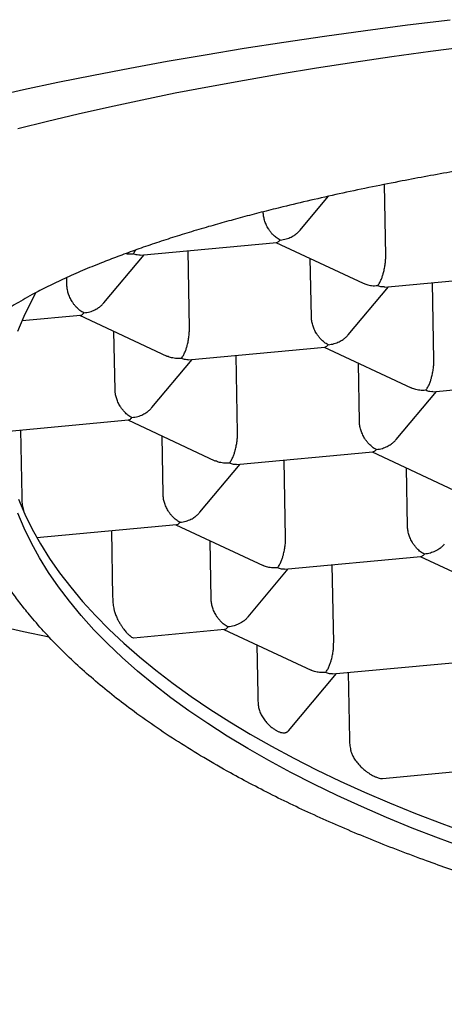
# Model space of a CAD drawing. Header units: millimetres. Extents: x 8 to 613, y 12 to 425.
# Tile 14 of 35: x 307.45 to 309.86, y 397.33 to 402.92. Entities that reach past the tile are written whole.
import ezdxf

# ---------------------------------------------------------------- set-up
doc = ezdxf.new("R2010")
doc.units = ezdxf.units.MM

msp = doc.modelspace()

# ---------------------------------------------------------------- linework, layer by layer
at = {"color": 7, "linetype": 'Continuous', "lineweight": 30}
for p, q in [((309.5311, 401.5787), (309.5241, 401.9819)), ((309.0451, 401.7228), (309.2053, 401.9147)), ((308.8359, 401.8241), (308.8359, 401.8269)), ((308.1377, 401.5812), (308.9122, 401.6529)), ((308.9079, 401.6525), (309.4036, 401.421)), ((308.4168, 401.1656), (308.4092, 401.6063)), ((307.9308, 401.3097), (308.1591, 401.5831)), ((309.1089, 401.2298), (309.1031, 401.5613)), ((307.7216, 401.411), (307.7209, 401.4535)), ((309.5249, 401.3999), (310.2994, 401.4717)), ((309.8041, 400.9844), (309.7964, 401.4251)), ((309.318, 401.1285), (309.5463, 401.4019)), ((307.468, 401.2093), (307.7979, 401.2398)), ((307.7936, 401.2394), (308.2891, 401.008)), ((307.9946, 400.8167), (307.9888, 401.1482)), ((308.4107, 400.9868), (309.1851, 401.0586)), ((309.1808, 401.0582), (309.6763, 400.8268)), ((308.2037, 400.7154), (308.432, 400.9888)), ((308.6898, 400.5713), (308.6821, 401.012)), ((309.3818, 400.6355), (309.376, 400.967)), ((309.7979, 400.8056), (310.5723, 400.8774)), ((309.5909, 400.5342), (309.8193, 400.8076)), ((307.3514, 400.5788), (308.0708, 400.6455)), ((308.0665, 400.6451), (308.562, 400.4136)), ((307.4582, 400.5887), (307.4648, 400.2106)), ((308.2675, 400.2224), (308.2617, 400.5539)), ((308.6836, 400.3925), (309.458, 400.4643)), ((308.9627, 399.977), (308.955, 400.4177)), ((309.4537, 400.4639), (309.9493, 400.2324)), ((308.4766, 400.1211), (308.705, 400.3945)), ((309.6547, 400.0412), (309.649, 400.3727)), ((307.4706, 400.1485), (307.4742, 400.1316)), ((307.5506, 399.9777), (308.3437, 400.0512)), ((308.3394, 400.0508), (308.835, 399.8193)), ((307.9746, 400.017), (307.9812, 399.6389)), ((308.5405, 399.6281), (308.5347, 399.9596)), ((308.9565, 399.7982), (309.731, 399.87)), ((309.7267, 399.8696), (310.2222, 399.6381)), ((308.7496, 399.5268), (308.9779, 399.8002)), ((309.2357, 399.3827), (309.228, 399.8234)), ((308.1002, 399.409), (308.6167, 399.4569)), ((308.6124, 399.4565), (309.1079, 399.225)), ((308.7994, 399.3691), (308.8043, 399.0868)), ((309.2295, 399.2039), (310.0039, 399.2757)), ((308.9793, 398.8807), (309.2508, 399.2059)), ((309.3184, 399.2121), (309.325, 398.8341)), ((309.5123, 398.6105), (310.2768, 398.6814))]:
    msp.add_line(p, q, dxfattribs=at)
at = {"color": 7, "linetype": 'Continuous', "lineweight": 30, "flags": 128}
for points in [[(307.2832, 402.4774), (307.4742, 402.5203), (307.6706, 402.5622), (307.8722, 402.6031), (308.0788, 402.6428), (308.2904, 402.6814), (308.5068, 402.7188), (308.7278, 402.755), (308.9533, 402.79), (309.1831, 402.8238), (309.4171, 402.8563), (309.6551, 402.8875), (309.897, 402.9174)], [(307.4422, 402.3001), (307.6109, 402.3422), (307.7848, 402.3835), (307.9638, 402.4237), (308.1479, 402.463), (308.3368, 402.5013), (308.5305, 402.5385), (308.7288, 402.5747), (308.9316, 402.6097), (309.1387, 402.6437), (309.3501, 402.6765), (309.5655, 402.7081), (309.7848, 402.7386), (310.0078, 402.7679)], [(307.4437, 401.1489), (307.4791, 401.2347), (307.5198, 401.3201), (307.5447, 401.3673)], [(307.4466, 400.1951), (307.4826, 400.1105), (307.5241, 400.0263), (307.5709, 399.9427), (307.623, 399.8597), (307.6803, 399.7774), (307.7429, 399.6958), (307.8107, 399.615), (307.8837, 399.5351), (307.9617, 399.456), (308.0448, 399.3779), (308.1329, 399.3007), (308.2258, 399.2246), (308.3237, 399.1497), (308.4263, 399.0759), (308.5337, 399.0032), (308.6457, 398.9319), (308.7623, 398.8618), (308.8834, 398.7932), (309.0089, 398.7259), (309.1387, 398.66), (309.2727, 398.5957), (309.4109, 398.5328), (309.5532, 398.4716), (309.6994, 398.412), (309.8494, 398.354), (310.0032, 398.2978)], [(309.9839, 398.2142), (309.8306, 398.2707), (309.6811, 398.3289), (309.5354, 398.3887), (309.3937, 398.4502), (309.2561, 398.5132), (309.1226, 398.5778), (308.9933, 398.6438), (308.8684, 398.7113), (308.748, 398.7802), (308.632, 398.8504), (308.5206, 398.9219), (308.4138, 398.9947), (308.3118, 399.0687), (308.2146, 399.1438), (308.1223, 399.22), (308.0349, 399.2973), (307.9525, 399.3755), (307.8752, 399.4547), (307.8029, 399.5348), (307.7358, 399.6157), (307.6739, 399.6974), (307.6172, 399.7798), (307.5659, 399.8629), (307.5198, 399.9466), (307.4791, 400.0308), (307.4437, 400.1155)], [(307.6215, 399.4117), (307.4742, 399.4433), (307.2832, 399.4863)]]:
    msp.add_lwpolyline(points, dxfattribs=at)
at = {"color": 7, "linetype": 'Continuous', "lineweight": 30}
for points, knots in [([(323.5483, 400.8675), (323.5428, 400.8814), (323.5318, 400.9091), (323.5091, 400.9505), (323.482, 400.9919), (323.4529, 401.0293), (323.4236, 401.0626), (323.3953, 401.0918), (323.3646, 401.121), (323.3312, 401.1503), (323.2953, 401.1795), (323.2566, 401.2088), (323.2155, 401.2379), (323.1656, 401.2711), (323.1056, 401.3082), (323.0338, 401.3491), (322.957, 401.3896), (322.8803, 401.4274), (322.8046, 401.4623), (322.7311, 401.4944), (322.6543, 401.5263), (322.5709, 401.5592), (322.4807, 401.5929), (322.3832, 401.6275), (322.2816, 401.6617), (322.176, 401.6954), (322.0665, 401.7287), (321.9447, 401.7639), (321.8095, 401.8009), (321.6599, 401.8395), (321.5047, 401.8772), (321.3657, 401.9092), (321.2452, 401.9356), (321.1449, 401.9568), (321.0427, 401.9777), (320.9249, 402.001), (320.7906, 402.0265), (320.6387, 402.0539), (320.4835, 402.0806), (320.3397, 402.1041), (320.2084, 402.1247), (320.0903, 402.1425), (319.9707, 402.1599), (319.832, 402.1793), (319.6737, 402.2005), (319.4947, 402.2231), (319.3129, 402.2448), (319.1396, 402.2643), (318.9757, 402.2817), (318.8216, 402.2973), (318.6659, 402.3122), (318.5021, 402.3271), (318.3302, 402.3417), (318.1501, 402.356), (317.9681, 402.3695), (317.7844, 402.3822), (317.5989, 402.3939), (317.398, 402.4056), (317.1813, 402.4169), (316.9484, 402.4276), (316.7138, 402.437), (316.5094, 402.4438), (316.3359, 402.4488), (316.1937, 402.4524), (316.0512, 402.4554), (315.8892, 402.4583), (315.7078, 402.4607), (315.5067, 402.4624), (315.3054, 402.4631), (315.1224, 402.4628), (314.9581, 402.4618), (314.8123, 402.4604), (314.6666, 402.4584), (314.5, 402.4556), (314.3128, 402.4516), (314.105, 402.446), (313.8978, 402.4393), (313.704, 402.432), (313.5236, 402.4244), (313.3565, 402.4165), (313.1901, 402.4079), (313.0176, 402.3982), (312.8394, 402.3873), (312.6557, 402.3751), (312.473, 402.362), (312.2916, 402.348), (312.1115, 402.3331), (311.9195, 402.3161), (311.7163, 402.2968), (311.5022, 402.275), (311.291, 402.2518), (311.1026, 402.2296), (310.9363, 402.2089), (310.7911, 402.19), (310.6477, 402.1705), (310.5004, 402.1494), (310.3496, 402.1269), (310.1956, 402.1028), (310.0441, 402.0778), (309.8952, 402.0521), (309.749, 402.0257), (309.5949, 401.9964), (309.4338, 401.9642), (309.2667, 401.9288), (309.1043, 401.8924), (308.9618, 401.8586), (308.8378, 401.8276), (308.7309, 401.7997), (308.6267, 401.7714), (308.5212, 401.7415), (308.4147, 401.7098), (308.3079, 401.6764), (308.2046, 401.6425), (308.1051, 401.608), (308.0092, 401.5729), (307.9103, 401.5347), (307.8096, 401.4933), (307.7082, 401.4484), (307.6129, 401.4029), (307.535, 401.3625), (307.472, 401.3275), (307.422, 401.2981), (307.3745, 401.2685), (307.3295, 401.2387), (307.2871, 401.2086), (307.2473, 401.1784), (307.2099, 401.148), (307.1872, 401.1276), (307.1759, 401.1174)], [0, 0, 0, 0, 0.008496, 0.016992, 0.025508, 0.034024, 0.04011, 0.046196, 0.052289, 0.058382, 0.064561, 0.070741, 0.076929, 0.083116, 0.091983, 0.100849, 0.109738, 0.118628, 0.125882, 0.133136, 0.140403, 0.147669, 0.15584, 0.164012, 0.172182, 0.180393, 0.188604, 0.196815, 0.206908, 0.217001, 0.227128, 0.237255, 0.24332, 0.249385, 0.255457, 0.261529, 0.270046, 0.278563, 0.287099, 0.295636, 0.301816, 0.307996, 0.314183, 0.320371, 0.329237, 0.338104, 0.346993, 0.355882, 0.363136, 0.370391, 0.377657, 0.384924, 0.393095, 0.401266, 0.409437, 0.417647, 0.425859, 0.43407, 0.444163, 0.454256, 0.464382, 0.474509, 0.480574, 0.486639, 0.492712, 0.498784, 0.507301, 0.515817, 0.524354, 0.532891, 0.53907, 0.54525, 0.551438, 0.557625, 0.566492, 0.575358, 0.584247, 0.593137, 0.600391, 0.607645, 0.614912, 0.622179, 0.630349, 0.638521, 0.646691, 0.654902, 0.663114, 0.671324, 0.681417, 0.69151, 0.701637, 0.711764, 0.719018, 0.726272, 0.733539, 0.740805, 0.748976, 0.757148, 0.765318, 0.773529, 0.78174, 0.789951, 0.800044, 0.810137, 0.820264, 0.830391, 0.837645, 0.844899, 0.852166, 0.859432, 0.867603, 0.875775, 0.883945, 0.892156, 0.900367, 0.908578, 0.918671, 0.928764, 0.938891, 0.949018, 0.955369, 0.961721, 0.968082, 0.974442, 0.980827, 0.987212, 0.993606, 1, 1, 1, 1]), ([(308.932, 401.6664), (308.9281, 401.6684), (308.9205, 401.6723), (308.9066, 401.6821), (308.8946, 401.693), (308.8844, 401.7041), (308.8787, 401.7111), (308.8735, 401.7179), (308.8689, 401.7244), (308.8615, 401.736), (308.8522, 401.7537), (308.8432, 401.778), (308.8374, 401.8019), (308.8364, 401.8168), (308.8359, 401.8241)], [0, 0, 0, 0, 0.085455, 0.165161, 0.307198, 0.357669, 0.404485, 0.447658, 0.487199, 0.523127, 0.651398, 0.772911, 0.88871, 1, 1, 1, 1]), ([(308.932, 401.6664), (308.9435, 401.6681), (308.9648, 401.6712), (308.9892, 401.6809), (309.0055, 401.6896), (309.0156, 401.696), (309.0242, 401.7025), (309.0344, 401.711), (309.0406, 401.7183), (309.0447, 401.7232)], [0, 0, 0, 0, 0.267978, 0.498761, 0.600329, 0.692627, 0.775692, 0.849573, 1, 1, 1, 1]), ([(308.9121, 401.6532), (308.915, 401.6538), (308.9214, 401.655), (308.9282, 401.6623), (308.932, 401.6664)], [0, 0, 0, 0, 0.435281, 1, 1, 1, 1]), ([(308.0579, 401.5904), (308.06, 401.59), (308.0729, 401.5872), (308.0866, 401.5882), (308.0982, 401.5891)], [0, 0, 0, 0, 0.157821, 1, 1, 1, 1]), ([(308.0982, 401.5891), (308.1021, 401.594), (308.1067, 401.5996), (308.111, 401.6086), (308.1116, 401.6099)], [0, 0, 0, 0, 0.85713, 1, 1, 1, 1]), ([(308.1377, 401.5815), (308.1321, 401.5813), (308.1195, 401.5807), (308.1059, 401.5861), (308.0982, 401.5891)], [0, 0, 0, 0, 0.437613, 1, 1, 1, 1]), ([(309.4854, 401.4079), (309.4893, 401.4131), (309.4965, 401.4229), (309.5048, 401.4402), (309.5101, 401.454), (309.5134, 401.4636), (309.5161, 401.4727), (309.52, 401.4868), (309.5247, 401.5066), (309.5287, 401.5323), (309.531, 401.5568), (309.5311, 401.5716), (309.5311, 401.5787)], [0, 0, 0, 0, 0.1649611, 0.3070263, 0.3695488, 0.4263656, 0.4774985, 0.5229779, 0.65318, 0.775602, 0.8913278, 1, 1, 1, 1]), ([(309.4037, 401.4212), (309.4101, 401.4185), (309.4251, 401.412), (309.4527, 401.4067), (309.474, 401.4075), (309.4854, 401.4079)], [0, 0, 0, 0, 0.2531963, 0.5987337, 1, 1, 1, 1]), ([(307.8177, 401.2533), (307.8138, 401.2553), (307.8062, 401.2592), (307.7923, 401.269), (307.7803, 401.2799), (307.7702, 401.291), (307.7644, 401.298), (307.7592, 401.3048), (307.7546, 401.3113), (307.7472, 401.3229), (307.7379, 401.3406), (307.7289, 401.3649), (307.7231, 401.3888), (307.7221, 401.4037), (307.7216, 401.411)], [0, 0, 0, 0, 0.085455, 0.165161, 0.307198, 0.357669, 0.404485, 0.447658, 0.487199, 0.523127, 0.651398, 0.772911, 0.88871, 1, 1, 1, 1]), ([(309.5249, 401.4003), (309.5194, 401.4001), (309.5067, 401.3995), (309.4931, 401.4049), (309.4854, 401.4079)], [0, 0, 0, 0, 0.437613, 1, 1, 1, 1]), ([(307.8177, 401.2533), (307.8292, 401.2549), (307.8505, 401.2581), (307.875, 401.2677), (307.8912, 401.2765), (307.9013, 401.2829), (307.9099, 401.2894), (307.9201, 401.2979), (307.9263, 401.3052), (307.9304, 401.3101)], [0, 0, 0, 0, 0.267978, 0.498761, 0.600329, 0.692627, 0.775692, 0.849573, 1, 1, 1, 1]), ([(307.7978, 401.2401), (307.8007, 401.2406), (307.8072, 401.2419), (307.8139, 401.2492), (307.8177, 401.2533)], [0, 0, 0, 0, 0.435281, 1, 1, 1, 1]), ([(309.205, 401.0721), (309.201, 401.0741), (309.1935, 401.078), (309.1796, 401.0878), (309.1675, 401.0987), (309.1574, 401.1098), (309.1516, 401.1168), (309.1464, 401.1236), (309.1419, 401.1301), (309.1344, 401.1417), (309.1252, 401.1594), (309.1161, 401.1837), (309.1103, 401.2076), (309.1093, 401.2225), (309.1089, 401.2298)], [0, 0, 0, 0, 0.0854554, 0.1651613, 0.3071984, 0.357669, 0.4044854, 0.4476578, 0.4871994, 0.5231274, 0.6513979, 0.7729112, 0.8887105, 1, 1, 1, 1]), ([(308.3711, 400.9948), (308.375, 401), (308.3822, 401.0098), (308.3905, 401.0271), (308.3958, 401.0409), (308.3991, 401.0505), (308.4019, 401.0596), (308.4058, 401.0737), (308.4104, 401.0935), (308.4144, 401.1192), (308.4167, 401.1437), (308.4168, 401.1585), (308.4168, 401.1656)], [0, 0, 0, 0, 0.164961, 0.307026, 0.369549, 0.426366, 0.477499, 0.522978, 0.65318, 0.775602, 0.891328, 1, 1, 1, 1]), ([(323.5647, 400.8673), (323.5644, 400.841), (323.5636, 400.7885), (323.5569, 400.7097), (323.5462, 400.6308), (323.5309, 400.5519), (323.5112, 400.4729), (323.4875, 400.395), (323.4598, 400.3183), (323.4284, 400.2427), (323.3929, 400.1673), (323.3534, 400.0921), (323.3097, 400.017), (323.255, 399.9314), (323.1871, 399.8356), (323.1093, 399.7374), (323.0313, 399.6476), (322.955, 399.566), (322.8736, 399.485), (322.7871, 399.4047), (322.6956, 399.3252), (322.5914, 399.2399), (322.473, 399.1495), (322.3388, 399.0541), (322.1972, 398.9602), (322.0533, 398.8711), (321.9082, 398.7867), (321.7685, 398.7101), (321.6301, 398.6382), (321.4937, 398.5707), (321.3531, 398.5046), (321.2084, 398.4397), (321.0596, 398.3763), (320.8943, 398.3092), (320.7117, 398.2391), (320.5103, 398.1663), (320.3033, 398.0962), (320.098, 398.0308), (319.8953, 397.9701), (319.7039, 397.9161), (319.5174, 397.8664), (319.3364, 397.8207), (319.1525, 397.7768), (318.9658, 397.7347), (318.7763, 397.6946), (318.5687, 397.6532), (318.3424, 397.6112), (318.0966, 397.5694), (317.8476, 397.5308), (317.604, 397.4966), (317.3665, 397.4664), (317.1449, 397.4411), (316.9314, 397.4192), (316.7262, 397.4004), (316.5197, 397.3838), (316.3121, 397.3692), (316.1034, 397.3568), (315.8768, 397.3458), (315.6323, 397.3368), (315.3698, 397.3307), (315.1069, 397.3279), (314.8524, 397.3287), (314.607, 397.3325), (314.3802, 397.3387), (314.1637, 397.3471), (313.9574, 397.3574), (313.7516, 397.3698), (313.5464, 397.3844), (313.342, 397.4012), (313.122, 397.4218), (312.887, 397.4468), (312.6373, 397.4769), (312.3901, 397.5104), (312.1535, 397.546), (311.9277, 397.5834), (311.7114, 397.6222), (311.4968, 397.664), (311.284, 397.7087), (311.0745, 397.7561), (310.8882, 397.8013), (310.7245, 397.8434), (310.5823, 397.8818), (310.442, 397.9215), (310.3029, 397.9627), (310.165, 398.0054), (310.0285, 398.0497), (309.8943, 398.0953), (309.7546, 398.145), (309.6101, 398.1989), (309.4615, 398.2573), (309.3165, 398.3174), (309.1754, 398.3791), (309.0379, 398.4423), (308.9042, 398.5072), (308.7744, 398.5737), (308.6384, 398.6472), (308.4977, 398.7281), (308.3536, 398.817), (308.2164, 398.908), (308.0905, 398.9979), (307.9755, 399.0863), (307.8699, 399.1736), (307.77, 399.2627), (307.6758, 399.3537), (307.5882, 399.446), (307.515, 399.5305), (307.4542, 399.6068), (307.4042, 399.6744), (307.3575, 399.7426), (307.3141, 399.8117), (307.2739, 399.8817), (307.2371, 399.9527), (307.204, 400.0241), (307.1728, 400.1001), (307.1444, 400.1808), (307.1179, 400.2726), (307.0962, 400.3712), (307.0816, 400.4724), (307.0745, 400.5696), (307.0738, 400.6628), (307.0792, 400.7562), (307.0897, 400.8409), (307.1034, 400.9167), (307.1188, 400.9838), (307.1371, 401.0508), (307.152, 401.0954), (307.1595, 401.1177)], [0, 0, 0, 0, 0.0070148, 0.0140305, 0.0210453, 0.0280939, 0.0351434, 0.042192, 0.048983, 0.0557748, 0.0625658, 0.0693874, 0.0762099, 0.0830315, 0.092843, 0.1026646, 0.1103664, 0.1180695, 0.1257713, 0.133518, 0.1412659, 0.1490126, 0.1586898, 0.1683671, 0.1780837, 0.1878004, 0.1965607, 0.2053283, 0.2130302, 0.2207332, 0.228435, 0.2361817, 0.2439297, 0.2516763, 0.2613536, 0.2710308, 0.2807475, 0.2904641, 0.2992245, 0.3079921, 0.3156939, 0.323397, 0.3310988, 0.3388455, 0.3465934, 0.3543401, 0.3640173, 0.3736946, 0.3834112, 0.3931279, 0.4018882, 0.4106558, 0.4183577, 0.4260607, 0.4337625, 0.4415092, 0.4492571, 0.4570038, 0.4666811, 0.4763583, 0.486075, 0.4957916, 0.504552, 0.5133196, 0.5210214, 0.5287245, 0.5364263, 0.544173, 0.5519209, 0.5596676, 0.5693448, 0.579022, 0.5887387, 0.5984554, 0.6072157, 0.6159833, 0.6249052, 0.633827, 0.6427797, 0.6517324, 0.658095, 0.6644576, 0.6708313, 0.677205, 0.6837132, 0.6902215, 0.6967416, 0.7032618, 0.7109524, 0.7186479, 0.7263498, 0.7340528, 0.7417546, 0.7495013, 0.7572492, 0.7649959, 0.7746731, 0.7843504, 0.794067, 0.8037837, 0.8125441, 0.8213117, 0.8302335, 0.8391554, 0.8481081, 0.8570608, 0.8634233, 0.8697859, 0.8761596, 0.8825334, 0.8890416, 0.8955498, 0.90207, 0.9085901, 0.9162807, 0.9239763, 0.9334006, 0.942834, 0.9511296, 0.9594251, 0.9677455, 0.9760658, 0.9820447, 0.9880236, 0.9940118, 1, 1, 1, 1]), ([(309.205, 401.0721), (309.2164, 401.0737), (309.2377, 401.0769), (309.2622, 401.0865), (309.2784, 401.0953), (309.2885, 401.1017), (309.2971, 401.1082), (309.3073, 401.1167), (309.3135, 401.124), (309.3176, 401.1289)], [0, 0, 0, 0, 0.267978, 0.498761, 0.600329, 0.692627, 0.775692, 0.849573, 1, 1, 1, 1]), ([(309.1851, 401.0589), (309.1879, 401.0594), (309.1944, 401.0607), (309.2011, 401.068), (309.205, 401.0721)], [0, 0, 0, 0, 0.435281, 1, 1, 1, 1]), ([(308.3711, 400.9948), (308.3597, 400.9944), (308.3383, 400.9936), (308.3136, 400.9989), (308.298, 401.0041), (308.2917, 401.007), (308.2892, 401.0081)], [0, 0, 0, 0, 0.400442, 0.745305, 0.897078, 1, 1, 1, 1]), ([(308.4106, 400.9872), (308.4051, 400.9869), (308.3924, 400.9864), (308.3788, 400.9918), (308.3711, 400.9948)], [0, 0, 0, 0, 0.437613, 1, 1, 1, 1]), ([(309.7584, 400.8136), (309.7622, 400.8188), (309.7695, 400.8286), (309.7777, 400.8459), (309.7831, 400.8597), (309.7863, 400.8693), (309.7891, 400.8784), (309.793, 400.8925), (309.7976, 400.9123), (309.8017, 400.938), (309.804, 400.9625), (309.804, 400.9773), (309.8041, 400.9844)], [0, 0, 0, 0, 0.164961, 0.307026, 0.369549, 0.426366, 0.477499, 0.522978, 0.65318, 0.775602, 0.891328, 1, 1, 1, 1]), ([(308.0907, 400.659), (308.0868, 400.661), (308.0792, 400.6649), (308.0653, 400.6747), (308.0532, 400.6856), (308.0431, 400.6967), (308.0373, 400.7037), (308.0321, 400.7104), (308.0276, 400.717), (308.0201, 400.7286), (308.0109, 400.7463), (308.0018, 400.7706), (307.996, 400.7945), (307.9951, 400.8094), (307.9946, 400.8167)], [0, 0, 0, 0, 0.085455, 0.165161, 0.307198, 0.357669, 0.404485, 0.447658, 0.487199, 0.523127, 0.651398, 0.772911, 0.88871, 1, 1, 1, 1]), ([(309.7584, 400.8136), (309.7469, 400.8132), (309.7255, 400.8124), (309.7009, 400.8177), (309.6852, 400.8229), (309.6789, 400.8258), (309.6764, 400.8269)], [0, 0, 0, 0, 0.400442, 0.745305, 0.897078, 1, 1, 1, 1]), ([(309.7979, 400.806), (309.7923, 400.8057), (309.7796, 400.8052), (309.766, 400.8106), (309.7584, 400.8136)], [0, 0, 0, 0, 0.437613, 1, 1, 1, 1]), ([(308.0907, 400.659), (308.1021, 400.6606), (308.1234, 400.6638), (308.1479, 400.6734), (308.1641, 400.6821), (308.1742, 400.6886), (308.1829, 400.6951), (308.1931, 400.7036), (308.1992, 400.7109), (308.2033, 400.7158)], [0, 0, 0, 0, 0.267978, 0.498761, 0.600329, 0.692627, 0.775692, 0.849573, 1, 1, 1, 1]), ([(308.0708, 400.6458), (308.0736, 400.6463), (308.0801, 400.6476), (308.0869, 400.6549), (308.0907, 400.659)], [0, 0, 0, 0, 0.435281, 1, 1, 1, 1]), ([(309.4779, 400.4778), (309.474, 400.4798), (309.4664, 400.4837), (309.4525, 400.4935), (309.4404, 400.5044), (309.4303, 400.5155), (309.4245, 400.5225), (309.4194, 400.5292), (309.4148, 400.5358), (309.4074, 400.5474), (309.3981, 400.5651), (309.3891, 400.5894), (309.3832, 400.6133), (309.3823, 400.6282), (309.3818, 400.6355)], [0, 0, 0, 0, 0.085455, 0.165161, 0.307198, 0.357669, 0.404485, 0.447658, 0.487199, 0.523127, 0.651398, 0.772911, 0.88871, 1, 1, 1, 1]), ([(308.6441, 400.4005), (308.648, 400.4057), (308.6552, 400.4154), (308.6634, 400.4328), (308.6688, 400.4465), (308.672, 400.4562), (308.6748, 400.4653), (308.6787, 400.4794), (308.6833, 400.4991), (308.6874, 400.5248), (308.6897, 400.5493), (308.6897, 400.5641), (308.6898, 400.5713)], [0, 0, 0, 0, 0.1649611, 0.3070263, 0.3695488, 0.4263656, 0.4774985, 0.5229779, 0.65318, 0.775602, 0.8913278, 1, 1, 1, 1]), ([(309.4779, 400.4778), (309.4894, 400.4794), (309.5107, 400.4825), (309.5351, 400.4922), (309.5513, 400.5009), (309.5615, 400.5074), (309.5701, 400.5139), (309.5803, 400.5224), (309.5864, 400.5297), (309.5905, 400.5346)], [0, 0, 0, 0, 0.267978, 0.498761, 0.600329, 0.692627, 0.775692, 0.849573, 1, 1, 1, 1]), ([(309.458, 400.4646), (309.4608, 400.4651), (309.4673, 400.4664), (309.4741, 400.4737), (309.4779, 400.4778)], [0, 0, 0, 0, 0.435281, 1, 1, 1, 1]), ([(308.6441, 400.4005), (308.6326, 400.4), (308.6112, 400.3993), (308.5866, 400.4046), (308.5709, 400.4098), (308.5646, 400.4126), (308.5621, 400.4138)], [0, 0, 0, 0, 0.400442, 0.745305, 0.897078, 1, 1, 1, 1]), ([(308.6836, 400.3929), (308.678, 400.3926), (308.6654, 400.3921), (308.6517, 400.3974), (308.6441, 400.4005)], [0, 0, 0, 0, 0.437613, 1, 1, 1, 1]), ([(308.3636, 400.0646), (308.3597, 400.0667), (308.3521, 400.0705), (308.3382, 400.0804), (308.3262, 400.0913), (308.316, 400.1024), (308.3102, 400.1093), (308.3051, 400.1161), (308.3005, 400.1226), (308.2931, 400.1343), (308.2838, 400.152), (308.2748, 400.1763), (308.2689, 400.2002), (308.268, 400.2151), (308.2675, 400.2224)], [0, 0, 0, 0, 0.0854554, 0.1651613, 0.3071984, 0.357669, 0.4044854, 0.4476578, 0.4871994, 0.5231274, 0.6513979, 0.7729112, 0.8887105, 1, 1, 1, 1]), ([(308.3636, 400.0646), (308.3751, 400.0663), (308.3964, 400.0694), (308.4208, 400.0791), (308.4371, 400.0878), (308.4472, 400.0943), (308.4558, 400.1008), (308.466, 400.1093), (308.4721, 400.1166), (308.4763, 400.1215)], [0, 0, 0, 0, 0.267978, 0.498761, 0.600329, 0.692627, 0.775692, 0.849573, 1, 1, 1, 1]), ([(308.3437, 400.0515), (308.3465, 400.052), (308.353, 400.0533), (308.3598, 400.0605), (308.3636, 400.0646)], [0, 0, 0, 0, 0.435281, 1, 1, 1, 1]), ([(309.7508, 399.8834), (309.7469, 399.8855), (309.7393, 399.8893), (309.7254, 399.8992), (309.7134, 399.9101), (309.7033, 399.9212), (309.6975, 399.9281), (309.6923, 399.9349), (309.6877, 399.9414), (309.6803, 399.9531), (309.671, 399.9708), (309.662, 399.9951), (309.6562, 400.019), (309.6552, 400.0339), (309.6547, 400.0412)], [0, 0, 0, 0, 0.085455, 0.165161, 0.307198, 0.357669, 0.404485, 0.447658, 0.487199, 0.523127, 0.651398, 0.772911, 0.88871, 1, 1, 1, 1]), ([(308.917, 399.8061), (308.9209, 399.8114), (308.9281, 399.8211), (308.9364, 399.8385), (308.9417, 399.8522), (308.945, 399.8619), (308.9477, 399.871), (308.9516, 399.885), (308.9563, 399.9048), (308.9603, 399.9305), (308.9626, 399.955), (308.9627, 399.9698), (308.9627, 399.977)], [0, 0, 0, 0, 0.164961, 0.307026, 0.369549, 0.426366, 0.477499, 0.522978, 0.65318, 0.775602, 0.891328, 1, 1, 1, 1]), ([(309.8634, 399.9403), (309.8594, 399.9355), (309.8518, 399.9264), (309.8387, 399.9161), (309.8256, 399.9074), (309.808, 399.8981), (309.783, 399.8882), (309.7621, 399.8851), (309.7508, 399.8834)], [0, 0, 0, 0, 0.147836, 0.277009, 0.38513, 0.511487, 0.735162, 1, 1, 1, 1]), ([(309.7309, 399.8703), (309.7338, 399.8708), (309.7403, 399.8721), (309.747, 399.8793), (309.7508, 399.8834)], [0, 0, 0, 0, 0.435281, 1, 1, 1, 1]), ([(308.917, 399.8061), (308.9055, 399.8057), (308.8842, 399.805), (308.8595, 399.8103), (308.8439, 399.8155), (308.8376, 399.8183), (308.835, 399.8195)], [0, 0, 0, 0, 0.4004421, 0.7453046, 0.8970777, 1, 1, 1, 1]), ([(308.9565, 399.7986), (308.951, 399.7983), (308.9383, 399.7978), (308.9247, 399.8031), (308.917, 399.8061)], [0, 0, 0, 0, 0.437613, 1, 1, 1, 1]), ([(307.9872, 399.5768), (307.9885, 399.5704), (307.9915, 399.5569), (307.9995, 399.5346), (308.0079, 399.5162), (308.0151, 399.5026), (308.0199, 399.4941), (308.0265, 399.4833), (308.0346, 399.4711), (308.0436, 399.4584), (308.0518, 399.448), (308.0587, 399.44), (308.0643, 399.434), (308.0688, 399.4296), (308.0726, 399.426), (308.0758, 399.4232), (308.0816, 399.4182), (308.0893, 399.4124), (308.0965, 399.4086), (308.0993, 399.4094), (308.1001, 399.4096)], [0, 0, 0, 0, 0.080109, 0.170697, 0.272223, 0.308611, 0.346266, 0.385194, 0.455864, 0.5201, 0.577901, 0.629268, 0.665736, 0.698089, 0.726332, 0.750471, 0.770516, 0.865109, 0.96045, 1, 1, 1, 1]), ([(308.6366, 399.4703), (308.6326, 399.4723), (308.625, 399.4762), (308.6111, 399.4861), (308.5991, 399.4969), (308.589, 399.5081), (308.5832, 399.515), (308.578, 399.5218), (308.5735, 399.5283), (308.566, 399.54), (308.5567, 399.5577), (308.5477, 399.582), (308.5419, 399.6058), (308.5409, 399.6207), (308.5405, 399.6281)], [0, 0, 0, 0, 0.0854554, 0.1651613, 0.3071984, 0.357669, 0.4044854, 0.4476578, 0.4871994, 0.5231274, 0.6513979, 0.7729112, 0.8887105, 1, 1, 1, 1]), ([(308.7492, 399.5272), (308.7451, 399.5224), (308.7375, 399.5133), (308.7244, 399.503), (308.7113, 399.4943), (308.6937, 399.485), (308.6687, 399.4751), (308.6478, 399.472), (308.6366, 399.4703)], [0, 0, 0, 0, 0.147836, 0.277009, 0.38513, 0.511487, 0.735162, 1, 1, 1, 1]), ([(308.6167, 399.4572), (308.6195, 399.4577), (308.626, 399.459), (308.6327, 399.4662), (308.6366, 399.4703)], [0, 0, 0, 0, 0.435281, 1, 1, 1, 1]), ([(309.1899, 399.2118), (309.1938, 399.2171), (309.2011, 399.2268), (309.2093, 399.2441), (309.2146, 399.2579), (309.2179, 399.2675), (309.2207, 399.2767), (309.2246, 399.2907), (309.2292, 399.3105), (309.2333, 399.3362), (309.2355, 399.3607), (309.2356, 399.3755), (309.2357, 399.3827)], [0, 0, 0, 0, 0.164961, 0.307026, 0.369549, 0.426366, 0.477499, 0.522978, 0.65318, 0.775602, 0.891328, 1, 1, 1, 1]), ([(309.1899, 399.2118), (309.1785, 399.2114), (309.1571, 399.2106), (309.1324, 399.2159), (309.1168, 399.2211), (309.1105, 399.224), (309.108, 399.2252)], [0, 0, 0, 0, 0.400442, 0.745305, 0.897078, 1, 1, 1, 1]), ([(309.2294, 399.2042), (309.2239, 399.204), (309.2112, 399.2035), (309.1976, 399.2088), (309.1899, 399.2118)], [0, 0, 0, 0, 0.437613, 1, 1, 1, 1]), ([(308.8073, 399.0265), (308.8085, 399.0181), (308.8109, 399.0019), (308.8209, 398.9769), (308.832, 398.9573), (308.8421, 398.943), (308.8526, 398.9299), (308.8667, 398.9148), (308.8807, 398.9025), (308.8916, 398.8943), (308.8991, 398.8892), (308.9066, 398.8845), (308.9141, 398.8804), (308.9211, 398.8771), (308.928, 398.8742), (308.9351, 398.8718), (308.9427, 398.87), (308.9497, 398.8691), (308.9559, 398.8692), (308.9607, 398.8698), (308.9646, 398.8708), (308.9678, 398.872), (308.9703, 398.8732), (308.9742, 398.8755), (308.9768, 398.8786), (308.9788, 398.8812)], [0, 0, 0, 0, 0.0832855, 0.1626568, 0.2388628, 0.2761021, 0.3128709, 0.3832856, 0.4582707, 0.4897525, 0.5221208, 0.5554122, 0.5896601, 0.6248954, 0.6562997, 0.6928514, 0.7345582, 0.781425, 0.8175687, 0.8496689, 0.8777255, 0.9017386, 0.9217085, 0.9376362, 1, 1, 1, 1]), ([(309.3316, 398.772), (309.3322, 398.7692), (309.3335, 398.7635), (309.3363, 398.755), (309.3413, 398.7422), (309.351, 398.7245), (309.3673, 398.7016), (309.3834, 398.6836), (309.3972, 398.6703), (309.4073, 398.6614), (309.4194, 398.6514), (309.4323, 398.6418), (309.4451, 398.6335), (309.4557, 398.6274), (309.464, 398.6233), (309.4702, 398.6205), (309.4735, 398.6192), (309.4748, 398.6186)], [0, 0, 0, 0, 0.040843, 0.08262, 0.123209, 0.224854, 0.345341, 0.485603, 0.53693, 0.599939, 0.66542, 0.753009, 0.827869, 0.889999, 0.939396, 0.976061, 1, 1, 1, 1]), ([(309.4748, 398.6186), (309.4811, 398.6163), (309.4932, 398.6119), (309.5057, 398.6096), (309.5111, 398.6107), (309.5123, 398.6109)], [0, 0, 0, 0, 0.45585, 0.885946, 1, 1, 1, 1])]:
    msp.add_open_spline(points, degree=3, knots=knots, dxfattribs=at)
for points in [[(307.4648, 400.2106), (307.4652, 400.2002), (307.4659, 400.1793), (307.469, 400.1588), (307.4706, 400.1485)], [(307.9812, 399.6389), (307.9816, 399.6285), (307.9824, 399.6075), (307.9856, 399.587), (307.9872, 399.5768)], [(308.8043, 399.0868), (308.8046, 399.0764), (308.8051, 399.0556), (308.8066, 399.0362), (308.8073, 399.0265)], [(309.325, 398.8341), (309.3254, 398.8236), (309.3263, 398.8027), (309.3298, 398.7822), (309.3316, 398.772)]]:
    msp.add_open_spline(points, degree=3, dxfattribs=at)

doc.saveas('drawing.dxf')
